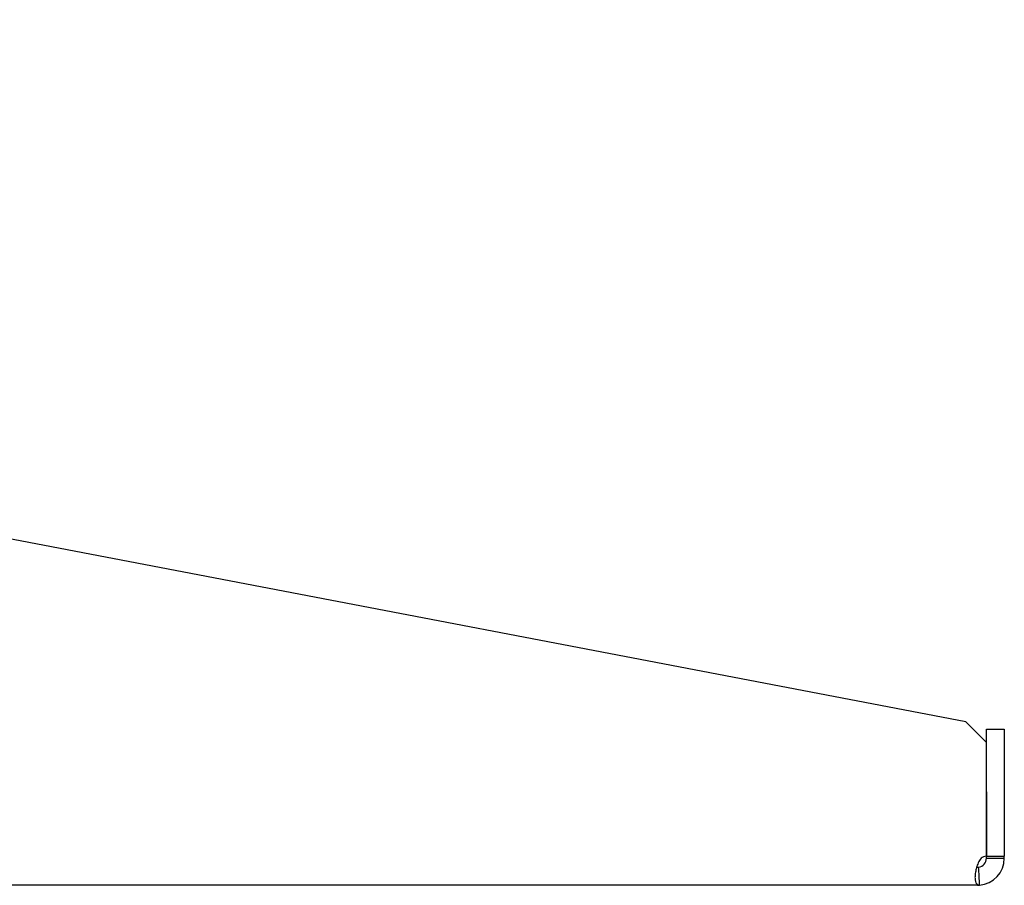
# Model space of a CAD drawing. Header units: inches. Extents: x 0 to 80, y 0 to 59.8.
# Tile 11 of 12: x 60 to 64, y 20.7 to 24.1. Entities that reach past the tile are written whole.
import ezdxf

# ---------------------------------------------------------------- set-up
doc = ezdxf.new("R2010")
doc.units = ezdxf.units.IN
doc.header["$MEASUREMENT"] = 0
doc.layers.add('COM56024-3', color=7, linetype='Continuous')
doc.layers.add('Default', color=7, linetype='Continuous')

# ---------------------------------------------------------------- blocks, each defined once
blk = doc.blocks.new('SE4')
at = {"layer": 'COM56024-3', "color": 7, "linetype": 'Continuous'}
for p, q in [((45.952, 24.019), (45.952, 24.144)), ((45.952, 24.144), (46.024, 24.144)), ((46.024, 24.144), (46.024, 24.019)), ((46.06, 24.144), (46.024, 24.144)), ((49.099, 24.144), (46.06, 24.144)), ((63.7975, 21.3306), (49.099, 24.144)), ((45.952, 20.801), (45.952, 24.019)), ((46.024, 20.801), (46.024, 24.019)), ((63.88, 21.2481), (63.7975, 21.3306)), ((63.88, 21.051), (63.88, 21.301)), ((63.88, 21.301), (63.952, 21.301)), ((63.952, 21.301), (63.952, 21.051)), ((63.88, 20.7926), (63.88, 21.2481)), ((63.88, 21.051), (63.88, 20.7926)), ((63.952, 21.051), (63.952, 20.7926)), ((45.952, 20.676), (45.952, 20.801)), ((46.024, 20.801), (46.024, 20.676)), ((46.024, 20.7841), (46.06, 20.7841)), ((46.024, 20.784), (46.06, 20.784)), ((46.06, 20.7841), (46.06, 20.784)), ((63.88, 20.784), (63.88, 20.7926)), ((63.88, 20.7926), (63.952, 20.7926)), ((63.88, 20.784), (63.902, 20.784)), ((63.902, 20.784), (63.952, 20.784)), ((63.952, 20.784), (63.952, 20.7926)), ((46.024, 20.676), (45.952, 20.676)), ((63.844, 20.676), (46.024, 20.676))]:
    blk.add_line(p, q, dxfattribs=at)
for centre, radius, start, end in [((63.844, 20.784), 0.036, 278.1372, 0), ((63.844, 20.784), 0.108, 274.6194, 0), ((63.8896, 20.7385), 0.055, 100.0407, 124.1612), ((62.4248, 20.641), 1.4284, 1.4176, 4.31), ((62.4216, 20.641), 1.4315, 1.4145, 4.3006), ((63.844, 20.784), 0.108, 270, 274.6194), ((63.844, 20.7835), 0.1075, 270, 274.6295)]:
    blk.add_arc(centre, radius, start, end, dxfattribs=at)
blk.add_open_spline([(63.8587, 20.784), (63.8543, 20.7784), (63.8508, 20.7723), (63.8449, 20.7596), (63.8425, 20.7532), (63.8388, 20.7404), (63.8374, 20.7341), (63.8354, 20.7222), (63.8348, 20.7165), (63.8344, 20.7061), (63.8346, 20.7014), (63.8358, 20.6931), (63.8368, 20.6894), (63.8396, 20.6835), (63.8415, 20.6812), (63.8463, 20.6778), (63.8491, 20.6768), (63.8527, 20.6763)], degree=3, knots=[0, 0, 0, 0, 0.125, 0.125, 0.25, 0.25, 0.375, 0.375, 0.5, 0.5, 0.625, 0.625, 0.75, 0.75, 0.875, 0.875, 1, 1, 1, 1], dxfattribs=at)
blk.add_open_spline([(63.8415, 20.7498), (63.8437, 20.749), (63.8464, 20.7486), (63.8491, 20.7483)], degree=3, dxfattribs=at)

msp = doc.modelspace()

# ---------------------------------------------------------------- block references
at = {"layer": 'Default'}
msp.add_blockref('SE4', (0, 0), dxfattribs=at)

doc.saveas('drawing.dxf')
